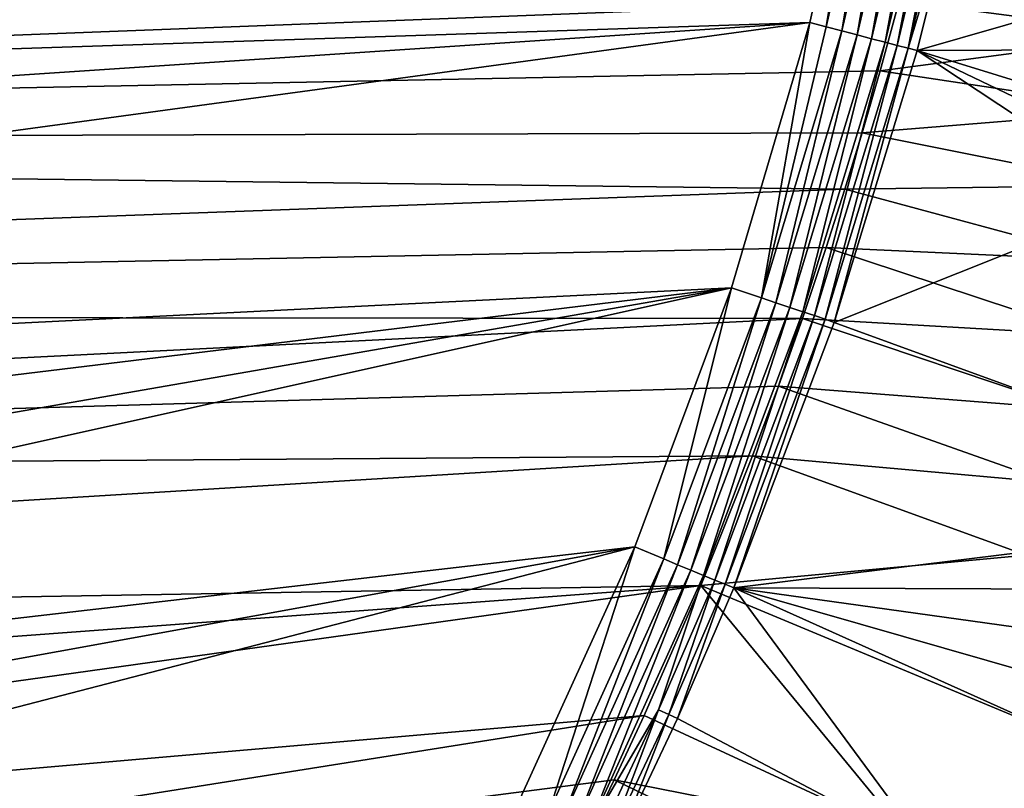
# Model space of a CAD drawing. Header units: metres. Extents: x -1501 to 0, y -1015 to 0.
# Tile 25 of 31: x -510 to -282, y -660 to -482. Entities that reach past the tile are written whole.
import ezdxf

# ---------------------------------------------------------------- set-up
doc = ezdxf.new("R2010")
doc.units = ezdxf.units.M

msp = doc.modelspace()

# ---------------------------------------------------------------- linework, layer by layer
at = {"layer": 'None'}
for points in [[(-312.603668, -419.77652, -403), (-1159.021484, -478.837067, -403), (-1122.318848, -508.444275, -403)], [(-312.603668, -419.77652, -403), (-1122.318848, -508.444275, -403), (-326.765198, -482.247986, -403)], [(-323.051483, -483.217468, -402.752716), (-312.603668, -419.77652, -403), (-326.765198, -482.247986, -403)], [(-308.669342, -420.529846, -402.731995), (-312.603668, -419.77652, -403), (-323.051483, -483.217468, -402.752716)], [(-319.392365, -484.172638, -402.016144), (-308.669342, -420.529846, -402.731995), (-323.051483, -483.217468, -402.752716)], [(-304.810333, -421.268677, -401.934265), (-308.669342, -420.529846, -402.731995), (-319.392365, -484.172638, -402.016144)], [(-315.857086, -485.09549, -400.800995), (-304.810333, -421.268677, -401.934265), (-319.392365, -484.172638, -402.016144)], [(-301.093201, -421.98053, -400.619354), (-304.810333, -421.268677, -401.934265), (-315.857086, -485.09549, -400.800995)], [(-312.503082, -485.971008, -399.12912), (-301.093201, -421.98053, -400.619354), (-315.857086, -485.09549, -400.800995)], [(-297.583405, -422.652954, -398.813019), (-301.093201, -421.98053, -400.619354), (-312.503082, -485.971008, -399.12912)], [(-309.383942, -486.785217, -397.026978), (-297.583405, -422.652954, -398.813019), (-312.503082, -485.971008, -399.12912)], [(-294.341827, -423.274384, -396.546295), (-297.583405, -422.652954, -398.813019), (-309.383942, -486.785217, -397.026978)], [(-306.549255, -487.525177, -394.528259), (-294.341827, -423.274384, -396.546295), (-309.383942, -486.785217, -397.026978)], [(-291.424377, -423.834198, -393.858734), (-294.341827, -423.274384, -396.546295), (-306.549255, -487.525177, -394.528259)], [(-304.046844, -488.178406, -391.672485), (-291.424377, -423.834198, -393.858734), (-306.549255, -487.525177, -394.528259)], [(-288.884552, -424.322205, -390.796539), (-291.424377, -423.834198, -393.858734), (-304.046844, -488.178406, -391.672485)], [(-291.349487, -446.146271, -387.795197), (-288.884552, -424.322205, -390.796539), (-304.046844, -488.178406, -391.672485)], [(-304.046844, -488.178406, -391.672485), (-301.921173, -488.732391, -388.515381), (-291.349487, -446.146271, -387.795197)], [(-291.349487, -446.146271, -387.795197), (-301.921173, -488.732391, -388.515381), (-240.587006, -470.991364, -292.652283)], [(-1165.89502, -510.339233, -406), (-1214.653198, -468.930359, -406), (-306.138794, -477.265167, -406)], [(-306.138794, -477.265167, -406), (-244.006195, -467.402679, -305.511078), (-246.893692, -484.983063, -305.53952)], [(-301.921173, -488.732391, -388.515381), (-243.325302, -488.451172, -292.652283), (-240.587006, -470.991364, -292.652283)], [(-310.547516, -493.386932, -406), (-1165.89502, -510.339233, -406), (-306.138794, -477.265167, -406)], [(-310.547516, -493.386932, -406), (-306.138794, -477.265167, -406), (-246.893692, -484.983063, -305.53952)], [(-1122.318848, -508.444275, -403), (-1089.953125, -533.116699, -403), (-326.765198, -482.247986, -403)], [(-326.765198, -482.247986, -403), (-1089.953125, -533.116699, -403), (-1027.148926, -577.440002, -403)], [(-326.765198, -482.247986, -403), (-1027.148926, -577.440002, -403), (-344.939697, -543.6875, -403)], [(-326.765198, -482.247986, -403), (-344.939697, -543.6875, -403), (-337.992615, -545.996765, -402.080475)], [(-323.051483, -483.217468, -402.752716), (-326.765198, -482.247986, -403), (-337.992615, -545.996765, -402.080475)], [(-319.392365, -484.172638, -402.016144), (-323.051483, -483.217468, -402.752716), (-337.992615, -545.996765, -402.080475)], [(-319.392365, -484.172638, -402.016144), (-337.992615, -545.996765, -402.080475), (-334.631226, -547.120605, -400.943848)], [(-334.631226, -547.120605, -400.943848), (-315.857086, -485.09549, -400.800995), (-319.392365, -484.172638, -402.016144)], [(-331.430634, -548.190674, -399.378204), (-315.857086, -485.09549, -400.800995), (-334.631226, -547.120605, -400.943848)], [(-331.430634, -548.190674, -399.378204), (-312.503082, -485.971008, -399.12912), (-315.857086, -485.09549, -400.800995)], [(-310.547516, -493.386932, -406), (-246.893692, -484.983063, -305.53952), (-250.108063, -502.500244, -305.566467)], [(-328.438538, -549.19104, -397.406677), (-312.503082, -485.971008, -399.12912), (-331.430634, -548.190674, -399.378204)], [(-328.438538, -549.19104, -397.406677), (-309.383942, -486.785217, -397.026978), (-312.503082, -485.971008, -399.12912)], [(-325.699463, -550.10675, -395.058777), (-309.383942, -486.785217, -397.026978), (-328.438538, -549.19104, -397.406677)], [(-306.549255, -487.525177, -394.528259), (-309.383942, -486.785217, -397.026978), (-325.699463, -550.10675, -395.058777)], [(-325.699463, -550.10675, -395.058777), (-323.2565, -550.923462, -392.369202), (-306.549255, -487.525177, -394.528259)], [(-323.2565, -550.923462, -392.369202), (-304.046844, -488.178406, -391.672485), (-306.549255, -487.525177, -394.528259)], [(-323.2565, -550.923462, -392.369202), (-321.174866, -551.718262, -389.452789), (-304.046844, -488.178406, -391.672485)], [(-321.174866, -551.718262, -389.452789), (-301.921173, -488.732391, -388.515381), (-304.046844, -488.178406, -391.672485)], [(-249.753784, -523.210144, -292.652283), (-301.921173, -488.732391, -388.515381), (-321.174866, -551.718262, -389.452789)], [(-246.3815, -505.859924, -292.652283), (-243.325302, -488.451172, -292.652283), (-301.921173, -488.732391, -388.515381)], [(-248.028259, -514.542847, -292.652283), (-301.921173, -488.732391, -388.515381), (-249.753784, -523.210144, -292.652283)], [(-248.028259, -514.542847, -292.652283), (-246.3815, -505.859924, -292.652283), (-301.921173, -488.732391, -388.515381)], [(-1165.89502, -510.339233, -406), (-310.547516, -493.386932, -406), (-314.707947, -507.74234, -406)], [(-314.707947, -507.74234, -406), (-310.547516, -493.386932, -406), (-250.108063, -502.500244, -305.566467)], [(-314.707947, -507.74234, -406), (-250.108063, -502.500244, -305.566467), (-253.643524, -519.945251, -305.592072)], [(-318.68457, -520.793213, -406), (-1165.89502, -510.339233, -406), (-314.707947, -507.74234, -406)], [(-318.68457, -520.793213, -406), (-314.707947, -507.74234, -406), (-253.643524, -519.945251, -305.592072)], [(-1115.29248, -549.992249, -406), (-1165.89502, -510.339233, -406), (-318.68457, -520.793213, -406)], [(-322.999939, -534.307617, -406), (-1115.29248, -549.992249, -406), (-318.68457, -520.793213, -406)], [(-322.999939, -534.307617, -406), (-318.68457, -520.793213, -406), (-257.462189, -537.312866, -305.617218)], [(-318.68457, -520.793213, -406), (-253.643524, -519.945251, -305.592072), (-257.462189, -537.312866, -305.617218)], [(-249.753784, -523.210144, -292.652283), (-321.174866, -551.718262, -389.452789), (-201.021072, -595.459717, -195.101532)], [(-1115.29248, -549.992249, -406), (-322.999939, -534.307617, -406), (-328.518768, -550.732056, -406)], [(-261.553894, -554.593201, -305.642212), (-328.518768, -550.732056, -406), (-322.999939, -534.307617, -406)], [(-257.462189, -537.312866, -305.617218), (-261.553894, -554.593201, -305.642212), (-322.999939, -534.307617, -406)], [(-1027.148926, -577.440002, -403), (-962.287109, -618.693909, -403), (-344.939697, -543.6875, -403)], [(-344.939697, -543.6875, -403), (-962.287109, -618.693909, -403), (-919.637268, -643.513, -403)], [(-919.637268, -643.513, -403), (-883.227234, -663.339172, -403), (-344.939697, -543.6875, -403)], [(-883.227234, -663.339172, -403), (-367.318054, -603.682251, -403), (-344.939697, -543.6875, -403)], [(-344.939697, -543.6875, -403), (-367.318054, -603.682251, -403), (-360.623047, -606.450195, -402.112152)], [(-337.992615, -545.996765, -402.080475), (-344.939697, -543.6875, -403), (-360.623047, -606.450195, -402.112152)], [(-337.992615, -545.996765, -402.080475), (-360.623047, -606.450195, -402.112152), (-357.399384, -607.78302, -401.014252)], [(-337.992615, -545.996765, -402.080475), (-357.399384, -607.78302, -401.014252), (-334.631226, -547.120605, -400.943848)], [(-334.631226, -547.120605, -400.943848), (-357.399384, -607.78302, -401.014252), (-354.324463, -609.054321, -399.50116)], [(-354.324463, -609.054321, -399.50116), (-331.430634, -548.190674, -399.378204), (-334.631226, -547.120605, -400.943848)], [(-351.442535, -610.245789, -397.594391), (-331.430634, -548.190674, -399.378204), (-354.324463, -609.054321, -399.50116)], [(-351.442535, -610.245789, -397.594391), (-328.438538, -549.19104, -397.406677), (-331.430634, -548.190674, -399.378204)], [(-348.794952, -611.340454, -395.321564), (-328.438538, -549.19104, -397.406677), (-351.442535, -610.245789, -397.594391)], [(-348.794952, -611.340454, -395.321564), (-325.699463, -550.10675, -395.058777), (-328.438538, -549.19104, -397.406677)], [(-1062.969604, -587.750427, -406), (-1115.29248, -549.992249, -406), (-328.518768, -550.732056, -406)], [(-1062.969604, -587.750427, -406), (-328.518768, -550.732056, -406), (-334.068481, -566.412903, -406)], [(-348.794952, -611.340454, -395.321564), (-346.421906, -612.321533, -392.715027), (-325.699463, -550.10675, -395.058777)], [(-346.421906, -612.321533, -392.715027), (-323.2565, -550.923462, -392.369202), (-325.699463, -550.10675, -395.058777)], [(-346.421906, -612.321533, -392.715027), (-344.361847, -613.173279, -389.820526), (-323.2565, -550.923462, -392.369202)], [(-344.361847, -613.173279, -389.820526), (-321.174866, -551.718262, -389.452789), (-323.2565, -550.923462, -392.369202)], [(-334.068481, -566.412903, -406), (-328.518768, -550.732056, -406), (-266.050903, -571.753601, -305.664398)], [(-328.518768, -550.732056, -406), (-261.553894, -554.593201, -305.642212), (-266.050903, -571.753601, -305.664398)], [(-321.174866, -551.718262, -389.452789), (-344.361847, -613.173279, -389.820526), (-201.021072, -595.459717, -195.101532)], [(-340.072449, -582.551208, -406), (-1062.969604, -587.750427, -406), (-334.068481, -566.412903, -406)], [(-340.072449, -582.551208, -406), (-334.068481, -566.412903, -406), (-271.089172, -588.760315, -305.681122)], [(-334.068481, -566.412903, -406), (-266.050903, -571.753601, -305.664398), (-271.089172, -588.760315, -305.681122)], [(-1009.002441, -623.525391, -406), (-1062.969604, -587.750427, -406), (-340.072449, -582.551208, -406)], [(-352.068939, -612.611084, -406), (-1009.002441, -623.525391, -406), (-340.072449, -582.551208, -406)], [(-276.673309, -605.598328, -305.692322), (-352.068939, -612.611084, -406), (-340.072449, -582.551208, -406)], [(-271.089172, -588.760315, -305.681122), (-276.673309, -605.598328, -305.692322), (-340.072449, -582.551208, -406)], [(-201.021072, -595.459717, -195.101532), (-344.361847, -613.173279, -389.820526), (-205.650925, -613.697632, -195.101532)], [(-883.227234, -663.339172, -403), (-833.802429, -688.34259, -403), (-367.318054, -603.682251, -403)], [(-833.802429, -688.34259, -403), (-783.53894, -711.620422, -403), (-367.318054, -603.682251, -403)], [(-367.318054, -603.682251, -403), (-783.53894, -711.620422, -403), (-393.83905, -661.949707, -403)], [(-367.318054, -603.682251, -403), (-393.83905, -661.949707, -403), (-387.289185, -665.240295, -402.094696)], [(-360.623047, -606.450195, -402.112152), (-367.318054, -603.682251, -403), (-387.289185, -665.240295, -402.094696)], [(-276.673309, -605.598328, -305.692322), (-226.27652, -664.989563, -204.799896), (-352.068939, -612.611084, -406)], [(-360.623047, -606.450195, -402.112152), (-387.289185, -665.240295, -402.094696), (-384.13916, -666.811157, -400.975464)], [(-360.623047, -606.450195, -402.112152), (-384.13916, -666.811157, -400.975464), (-357.399384, -607.78302, -401.014252)], [(-357.399384, -607.78302, -401.014252), (-384.13916, -666.811157, -400.975464), (-381.137329, -668.308167, -399.43338)], [(-357.399384, -607.78302, -401.014252), (-381.137329, -668.308167, -399.43338), (-354.324463, -609.054321, -399.50116)], [(-354.324463, -609.054321, -399.50116), (-381.137329, -668.308167, -399.43338), (-378.327728, -669.709351, -397.490875)], [(-378.327728, -669.709351, -397.490875), (-351.442535, -610.245789, -397.594391), (-354.324463, -609.054321, -399.50116)], [(-361.795929, -641.381042, -395.30423), (-351.442535, -610.245789, -397.594391), (-378.327728, -669.709351, -397.490875)], [(-361.795929, -641.381042, -395.30423), (-348.794952, -611.340454, -395.321564), (-351.442535, -610.245789, -397.594391)], [(-352.068939, -612.611084, -406), (-953.535645, -657.19519, -406), (-1009.002441, -623.525391, -406)], [(-896.670044, -688.680969, -406), (-953.535645, -657.19519, -406), (-352.068939, -612.611084, -406)], [(-365.180939, -642.72583, -406), (-896.670044, -688.680969, -406), (-352.068939, -612.611084, -406)], [(-352.068939, -612.611084, -406), (-303.916168, -671.051086, -305.693878), (-365.180939, -642.72583, -406)], [(-361.795929, -641.381042, -395.30423), (-359.457672, -642.445679, -392.692078), (-348.794952, -611.340454, -395.321564)], [(-359.457672, -642.445679, -392.692078), (-346.421906, -612.321533, -392.715027), (-348.794952, -611.340454, -395.321564)], [(-359.457672, -642.445679, -392.692078), (-357.432587, -643.367371, -389.770233), (-346.421906, -612.321533, -392.715027)], [(-357.432587, -643.367371, -389.770233), (-344.361847, -613.173279, -389.820526), (-346.421906, -612.321533, -392.715027)], [(-357.432587, -643.367371, -389.770233), (-299.54071, -674.005676, -292.652283), (-344.361847, -613.173279, -389.820526)], [(-226.27652, -664.989563, -204.799896), (-303.916168, -671.051086, -305.693878), (-352.068939, -612.611084, -406)], [(-344.361847, -613.173279, -389.820526), (-211.031403, -631.764832, -195.101532), (-205.650925, -613.697632, -195.101532)], [(-299.54071, -674.005676, -292.652283), (-224.017654, -667.227783, -195.101532), (-344.361847, -613.173279, -389.820526)], [(-344.361847, -613.173279, -389.820526), (-224.017654, -667.227783, -195.101532), (-217.156387, -649.62146, -195.101532)], [(-217.156387, -649.62146, -195.101532), (-211.031403, -631.764832, -195.101532), (-344.361847, -613.173279, -389.820526)], [(-838.549561, -717.892029, -406), (-896.670044, -688.680969, -406), (-365.180939, -642.72583, -406)], [(-372.060974, -657.571045, -406), (-838.549561, -717.892029, -406), (-365.180939, -642.72583, -406)], [(-375.751495, -670.994202, -395.176514), (-361.795929, -641.381042, -395.30423), (-378.327728, -669.709351, -397.490875)], [(-375.751495, -670.994202, -395.176514), (-373.448425, -672.142822, -392.523926), (-361.795929, -641.381042, -395.30423)], [(-373.448425, -672.142822, -392.523926), (-359.457672, -642.445679, -392.692078), (-361.795929, -641.381042, -395.30423)], [(-373.448425, -672.142822, -392.523926), (-371.461823, -673.133484, -389.558502), (-359.457672, -642.445679, -392.692078)], [(-303.916168, -671.051086, -305.693878), (-372.060974, -657.571045, -406), (-365.180939, -642.72583, -406)], [(-371.461823, -673.133484, -389.558502), (-357.432587, -643.367371, -389.770233), (-359.457672, -642.445679, -392.692078)], [(-357.432587, -643.367371, -389.770233), (-371.461823, -673.133484, -389.558502), (-299.54071, -674.005676, -292.652283)], [(-838.549561, -717.892029, -406), (-372.060974, -657.571045, -406), (-379.194702, -672.357117, -406)], [(-379.194702, -672.357117, -406), (-372.060974, -657.571045, -406), (-311.861237, -686.869141, -305.68454)], [(-311.861237, -686.869141, -305.68454), (-372.060974, -657.571045, -406), (-303.916168, -671.051086, -305.693878)]]:
    msp.add_3dface(points, dxfattribs=at)

doc.saveas('drawing.dxf')
